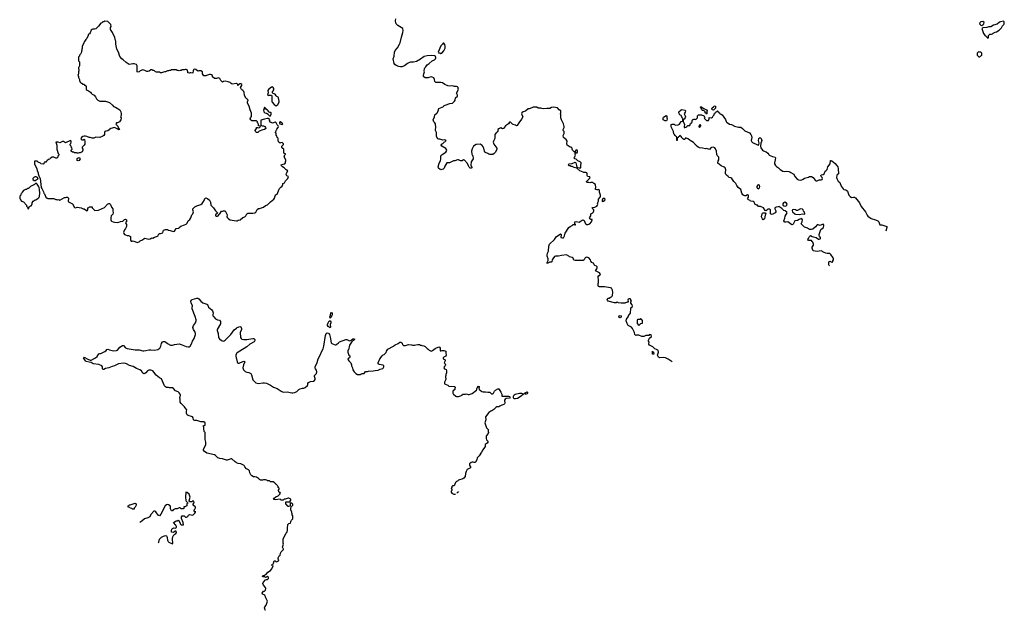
# Model space of a CAD drawing. Header units: inches. Extents: x 2348423 to 2474978, y 460702 to 613625.
# Tile 1 of 113: x 2375574 to 2395668, y 460702 to 472751. Entities that reach past the tile are written whole.
import ezdxf

# ---------------------------------------------------------------- set-up
doc = ezdxf.new("R2010")
doc.units = ezdxf.units.IN
doc.header["$MEASUREMENT"] = 0
for name, color, linetype in [('C3476', 7, 'Continuous'), ('C3477', 7, 'Continuous'), ('C3486', 7, 'Continuous'), ('C3487', 7, 'Continuous'), ('C3496', 7, 'Continuous'), ('C3497', 7, 'Continuous')]:
    doc.layers.add(name, color=color, linetype=linetype)

msp = doc.modelspace()

# ---------------------------------------------------------------- linework, layer by layer
at = {"layer": 'C3476', "color": 5}
for points, elevation in [([(2376372, 470000), (2376372, 469988), (2376353, 469967), (2376352, 469948), (2376330, 469926), (2376310, 469928), (2376270, 469946), (2376230, 469946), (2376218, 469942), (2376214, 469930), (2376198, 469922), (2376190, 469906), (2376158, 469902), (2376154, 469890), (2376138, 469882), (2376130, 469866), (2376118, 469862), (2376110, 469846), (2376078, 469842), (2376074, 469830), (2376050, 469806), (2376008, 469808), (2376002, 469822), (2375950, 469846), (2375930, 469866), (2375890, 469866), (2375878, 469862), (2375874, 469850), (2375874, 469810), (2375922, 469710), (2375930, 469674), (2375952, 469630), (2375952, 469610), (2375965, 469565), (2375991, 469511), (2376011, 469330), (2376026, 469310), (2376045, 469265), (2376061, 469241), (2376070, 469212), (2376080, 469200), (2376110, 469134), (2376134, 469110), (2376150, 469102), (2376270, 469102), (2376310, 469082), (2376330, 469082), (2376350, 469074), (2376370, 469082), (2376390, 469072), (2376490, 469122), (2376510, 469122), (2376530, 469132), (2376552, 469132), (2376572, 469110), (2376562, 469050), (2376570, 469034), (2376650, 468992), (2376690, 468922), (2376710, 468912), (2376750, 468925), (2376830, 468914), (2376844, 468904), (2376870, 468894), (2376890, 468894), (2376914, 468870), (2376950, 468854), (2376966, 468870), (2376966, 468910), (2376982, 468918), (2376990, 468934), (2377053, 468933), (2377054, 468910), (2377110, 468862), (2377184, 468864), (2377302, 468918), (2377369, 468990), (2377390, 468999), (2377410, 469001), (2377430, 468982), (2377445, 468925), (2377472, 468892), (2377472, 468850), (2377481, 468810), (2377475, 468785), (2377442, 468750), (2377432, 468710), (2377432, 468670), (2377442, 468650), (2377450, 468642), (2377485, 468625), (2377510, 468618), (2377570, 468611), (2377600, 468620), (2377630, 468636), (2377676, 468644), (2377700, 468660), (2377710, 468672), (2377730, 468682), (2377751, 468671), (2377754, 468630), (2377738, 468622), (2377734, 468610), (2377752, 468570), (2377752, 468530), (2377732, 468490), (2377710, 468466), (2377702, 468430), (2377692, 468410), (2377698, 468390), (2377710, 468372), (2377730, 468362), (2377770, 468351), (2377794, 468350), (2377834, 468330), (2377834, 468250), (2377850, 468234), (2377870, 468234), (2377890, 468242), (2377970, 468205), (2378010, 468222), (2378030, 468238), (2378083, 468257), (2378115, 468285), (2378129, 468291), (2378210, 468271), (2378238, 468282), (2378270, 468302), (2378290, 468294), (2378326, 468314), (2378385, 468335), (2378397, 468343), (2378408, 468370), (2378430, 468391), (2378450, 468391), (2378495, 468405), (2378510, 468454), (2378550, 468472), (2378590, 468474), (2378610, 468454), (2378647, 468453), (2378664, 468444), (2378710, 468432), (2378730, 468438), (2378770, 468492), (2378822, 468498), (2378826, 468510), (2378860, 468540), (2378937, 468563), (2378970, 468583), (2378990, 468601), (2379010, 468645), (2379043, 468677), (2379069, 468710), (2379089, 468770), (2379109, 468791), (2379119, 468830), (2379109, 468870), (2379109, 468891), (2379149, 468931), (2379189, 468951), (2379270, 468978), (2379300, 469000), (2379337, 469063), (2379350, 469102), (2379370, 469116), (2379410, 469105), (2379446, 469070), (2379466, 469030), (2379474, 468970), (2379531, 468911), (2379570, 468852), (2379610, 468814), (2379610, 468806), (2379572, 468770), (2379573, 468753), (2379584, 468744), (2379610, 468742), (2379626, 468750), (2379643, 468777), (2379658, 468790), (2379690, 468842), (2379710, 468842), (2379730, 468852), (2379770, 468852), (2379805, 468770), (2379802, 468730), (2379812, 468710), (2379832, 468690), (2379870, 468665), (2379952, 468652), (2380000, 468651)], 140), ([(2380000, 463711), (2379990, 463715), (2379968, 463730), (2379906, 463790), (2379890, 463794), (2379810, 463768), (2379792, 463768), (2379710, 463789), (2379657, 463797), (2379618, 463810), (2379570, 463862), (2379550, 463874), (2379391, 463911), (2379343, 463943), (2379327, 463970), (2379327, 463990), (2379359, 464050), (2379372, 464088), (2379373, 464130), (2379357, 464190), (2379359, 464330), (2379342, 464350), (2379326, 464470), (2379330, 464474), (2379350, 464474), (2379358, 464490), (2379358, 464530), (2379330, 464548), (2379270, 464548), (2379190, 464574), (2379150, 464575), (2379130, 464582), (2379118, 464590), (2379114, 464630), (2379102, 464650), (2379014, 464674), (2378990, 464689), (2378975, 464715), (2378976, 464764), (2378986, 464790), (2378982, 464802), (2378970, 464806), (2378948, 464830), (2378935, 464855), (2378870, 464918), (2378849, 464950), (2378848, 465008), (2378842, 465030), (2378855, 465090), (2378849, 465110), (2378830, 465142), (2378810, 465159), (2378757, 465177), (2378710, 465229), (2378690, 465238), (2378630, 465242), (2378608, 465248), (2378570, 465249), (2378550, 465258), (2378530, 465282), (2378506, 465326), (2378470, 465425), (2378430, 465442), (2378361, 465501), (2378290, 465588), (2378250, 465603), (2378210, 465603), (2378184, 465590), (2378150, 465549), (2378130, 465534), (2378109, 465529), (2378090, 465542), (2378057, 465590), (2378027, 465610), (2377957, 465637), (2377890, 465676), (2377815, 465695), (2377754, 465730), (2377730, 465739), (2377690, 465745), (2377589, 465731), (2377510, 465690), (2377463, 465677), (2377392, 465648), (2377325, 465635), (2377290, 465615), (2377274, 465614), (2377264, 465630), (2377267, 465650), (2377262, 465670), (2377249, 465690), (2377190, 465718), (2377073, 465733), (2377030, 465756), (2376990, 465761), (2376930, 465781), (2376916, 465790), (2376887, 465830), (2376879, 465850), (2376890, 465865), (2376963, 465823), (2377010, 465807), (2377030, 465807), (2377119, 465850), (2377157, 465883), (2377190, 465931), (2377210, 465938), (2377230, 465938), (2377310, 465983), (2377336, 466004), (2377354, 466026), (2377370, 466031), (2377410, 466015), (2377490, 465998), (2377550, 466002), (2377570, 466011), (2377619, 466070), (2377670, 466104), (2377690, 466102), (2377730, 466060), (2377770, 466042), (2377890, 466024), (2377933, 466013), (2378013, 466013), (2378090, 465994), (2378110, 465994), (2378150, 465999), (2378210, 466018), (2378250, 466018), (2378330, 466007), (2378390, 466025), (2378432, 466050), (2378452, 466090), (2378470, 466147), (2378490, 466176), (2378510, 466187), (2378530, 466187), (2378550, 466177), (2378590, 466143), (2378650, 466114), (2378690, 466110), (2378734, 466126), (2378830, 466137), (2378868, 466128), (2378970, 466082), (2379010, 466074), (2379030, 466077), (2379050, 466091), (2379081, 466139), (2379101, 466190), (2379133, 466250), (2379159, 466330), (2379162, 466350), (2379157, 466370), (2379149, 466390), (2379123, 466430), (2379110, 466470), (2379118, 466510), (2379159, 466570), (2379176, 466610), (2379175, 466630), (2379155, 466695), (2379096, 466850), (2379092, 466870), (2379098, 466918), (2379076, 466970), (2379070, 467010), (2379077, 467030), (2379095, 467045), (2379190, 467068), (2379210, 467067), (2379230, 467055), (2379270, 467011), (2379310, 466977), (2379391, 466951), (2379410, 466938), (2379428, 466888), (2379496, 466830), (2379510, 466810), (2379521, 466770), (2379515, 466730), (2379519, 466710), (2379533, 466690), (2379571, 466650), (2379610, 466629), (2379650, 466618), (2379670, 466595), (2379675, 466570), (2379671, 466549), (2379606, 466430), (2379604, 466410), (2379623, 466350), (2379628, 466270), (2379650, 466241), (2379690, 466203), (2379730, 466191), (2379750, 466199), (2379770, 466214), (2379884, 466330), (2379950, 466423), (2380000, 466460)], 120), ([(2380000, 465941), (2379991, 465930), (2379983, 465910), (2379983, 465890), (2379991, 465850), (2380000, 465831)], 120), ([(2378398, 462077), (2378411, 462090), (2378426, 462150), (2378438, 462170), (2378468, 462192), (2378510, 462215), (2378548, 462228), (2378570, 462218), (2378575, 462210), (2378582, 462190), (2378589, 462130), (2378603, 462103), (2378618, 462090), (2378690, 462058), (2378702, 462070), (2378702, 462090), (2378691, 462131), (2378691, 462170), (2378698, 462202), (2378720, 462240), (2378758, 462270), (2378772, 462290), (2378770, 462314), (2378750, 462314), (2378710, 462292), (2378674, 462294), (2378671, 462330), (2378682, 462358), (2378692, 462370), (2378710, 462382), (2378750, 462378), (2378772, 462390), (2378772, 462410), (2378760, 462440), (2378714, 462490), (2378744, 462516), (2378770, 462526), (2378790, 462526), (2378810, 462538), (2378826, 462530), (2378826, 462510), (2378842, 462502), (2378849, 462469), (2378870, 462446), (2378914, 462446), (2378912, 462492), (2378873, 462573), (2378874, 462610), (2378890, 462626), (2378930, 462626), (2378960, 462600), (2378980, 462600), (2379004, 462616), (2379020, 462640), (2379045, 462655), (2379073, 462647), (2379110, 462646), (2379152, 462690), (2379154, 462706), (2379172, 462710), (2379170, 462714), (2379150, 462714), (2379134, 462730), (2379134, 462750), (2379150, 462766), (2379162, 462790), (2379162, 462810), (2379150, 462822), (2379118, 462838), (2379114, 462850), (2379114, 462870), (2379130, 462886), (2379137, 462903), (2379131, 462930), (2379110, 462932), (2379087, 462913), (2379053, 462913), (2379038, 462918), (2379034, 462934), (2379051, 463010), (2379042, 463050), (2379030, 463071), (2378990, 463105), (2378968, 463110), (2378959, 463010), (2378965, 462945), (2378970, 462926), (2378990, 462906), (2379002, 462902), (2379006, 462890), (2378988, 462872), (2378986, 462830), (2378947, 462813), (2378926, 462810), (2378922, 462778), (2378910, 462774), (2378870, 462774), (2378850, 462794), (2378830, 462794), (2378790, 462772), (2378749, 462771), (2378708, 462752), (2378690, 462734), (2378670, 462734), (2378653, 462773), (2378651, 462810), (2378642, 462830), (2378610, 462856), (2378590, 462859), (2378570, 462855), (2378541, 462830), (2378457, 462663), (2378430, 462632), (2378403, 462643), (2378350, 462711), (2378330, 462722), (2378310, 462722), (2378250, 462654), (2378228, 462612), (2378190, 462591), (2378118, 462570), (2378070, 462518), (2378026, 462494), (2378025, 462494)], 120)]:
    msp.add_lwpolyline(points, dxfattribs=dict(at, elevation=elevation))
for points, elevation in [([(2376770, 469870), (2376750, 469881), (2376744, 469890), (2376745, 469910), (2376750, 469922), (2376765, 469935), (2376790, 469938), (2376811, 469910), (2376790, 469879)], 140), ([(2375910, 469418), (2375894, 469410), (2375874, 469390), (2375794, 469350), (2375752, 469308), (2375733, 469307), (2375712, 469288), (2375693, 469287), (2375654, 469270), (2375624, 469236), (2375612, 469208), (2375594, 469190), (2375594, 469170), (2375574, 469150), (2375574, 469110), (2375590, 469074), (2375614, 469050), (2375650, 469034), (2375714, 468970), (2375714, 468950), (2375734, 468930), (2375738, 468898), (2375750, 468894), (2375762, 468898), (2375767, 468933), (2375782, 468938), (2375790, 468954), (2375810, 468954), (2375816, 468964), (2375827, 468993), (2375828, 469012), (2375849, 469051), (2375890, 469074), (2375910, 469074), (2375930, 469094), (2375942, 469098), (2375950, 469114), (2375962, 469118), (2375976, 469144), (2375985, 469210), (2375979, 469290), (2375969, 469329), (2375957, 469357), (2375930, 469398)], 140), ([(2375910, 469548), (2375890, 469548), (2375870, 469538), (2375845, 469510), (2375842, 469490), (2375870, 469472), (2375890, 469472), (2375910, 469482), (2375940, 469500), (2375948, 469510), (2375935, 469535)], 140), ([(2377870, 462766), (2377862, 462782), (2377830, 462786), (2377822, 462802), (2377787, 462807), (2377786, 462830), (2377802, 462838), (2377810, 462854), (2377830, 462854), (2377931, 462891), (2377951, 462871), (2377951, 462850), (2377930, 462806), (2377913, 462787), (2377910, 462766)], 120)]:
    msp.add_lwpolyline(points, close=True, dxfattribs=dict(at, elevation=elevation))
at = {"layer": 'C3477', "color": 5, "elevation": 140}
msp.add_lwpolyline([(2380000, 471447), (2379910, 471438), (2379888, 471450), (2379869, 471469), (2379830, 471484), (2379770, 471499), (2379731, 471489), (2379710, 471478), (2379678, 471510), (2379658, 471550), (2379630, 471568), (2379590, 471554), (2379550, 471555), (2379507, 471587), (2379506, 471610), (2379488, 471628), (2379470, 471635), (2379450, 471635), (2379384, 471616), (2379371, 471609), (2379330, 471608), (2379308, 471650), (2379306, 471690), (2379270, 471708), (2379230, 471708), (2379210, 471698), (2379170, 471738), (2379150, 471742), (2379130, 471738), (2379122, 471730), (2379112, 471708), (2379110, 471666), (2379090, 471662), (2379070, 471669), (2379052, 471668), (2379030, 471658), (2379006, 471670), (2379006, 471690), (2378990, 471726), (2378970, 471738), (2378950, 471738), (2378930, 471728), (2378890, 471728), (2378870, 471718), (2378850, 471718), (2378830, 471708), (2378810, 471718), (2378790, 471718), (2378767, 471727), (2378673, 471727), (2378650, 471718), (2378630, 471718), (2378610, 471708), (2378590, 471708), (2378550, 471689), (2378527, 471687), (2378470, 471669), (2378449, 471669), (2378430, 471678), (2378390, 471678), (2378363, 471683), (2378346, 471690), (2378328, 471708), (2378310, 471718), (2378290, 471718), (2378268, 471728), (2378250, 471729), (2378219, 471701), (2378190, 471692), (2378170, 471693), (2378130, 471715), (2378090, 471729), (2378030, 471709), (2378010, 471689), (2377990, 471678), (2377969, 471690), (2377969, 471809), (2377955, 471835), (2377910, 471854), (2377886, 471854), (2377850, 471842), (2377810, 471838), (2377750, 471875), (2377688, 471930), (2377658, 471950), (2377620, 472000), (2377589, 472089), (2377559, 472150), (2377535, 472250), (2377538, 472310), (2377529, 472329), (2377518, 472390), (2377468, 472490), (2377428, 472548), (2377428, 472590), (2377438, 472610), (2377436, 472656), (2377376, 472716), (2377310, 472718), (2377292, 472708), (2377270, 472708), (2377250, 472688), (2377230, 472678), (2377184, 472616), (2377130, 472568), (2377104, 472556), (2377070, 472555), (2377050, 472549), (2377030, 472535), (2377015, 472485), (2376997, 472463), (2376974, 472450), (2376972, 472430), (2376942, 472370), (2376922, 472350), (2376904, 472316), (2376890, 472306), (2376882, 472270), (2376852, 472210), (2376852, 472170), (2376842, 472150), (2376842, 472130), (2376833, 472107), (2376832, 472090), (2376812, 472048), (2376794, 472030), (2376794, 472010), (2376778, 472002), (2376774, 471990), (2376774, 471910), (2376792, 471890), (2376792, 471810), (2376774, 471770), (2376782, 471710), (2376772, 471690), (2376772, 471650), (2376764, 471636), (2376762, 471610), (2376772, 471592), (2376773, 471573), (2376792, 471530), (2376793, 471513), (2376810, 471474), (2376830, 471454), (2376850, 471454), (2376858, 471438), (2376890, 471434), (2376898, 471418), (2376913, 471413), (2376934, 471390), (2376934, 471330), (2376952, 471312), (2376980, 471300), (2377022, 471270), (2377030, 471254), (2377054, 471230), (2377091, 471211), (2377120, 471180), (2377140, 471140), (2377170, 471112), (2377210, 471092), (2377328, 471092), (2377410, 471065), (2377465, 471010), (2377490, 470978), (2377530, 470965), (2377621, 470910), (2377637, 470870), (2377645, 470830), (2377644, 470796), (2377634, 470770), (2377642, 470750), (2377638, 470710), (2377610, 470668), (2377570, 470648), (2377553, 470647), (2377534, 470630), (2377542, 470610), (2377559, 470599), (2377576, 470576), (2377586, 470546), (2377611, 470509), (2377590, 470505), (2377577, 470517), (2377510, 470549), (2377432, 470530), (2377374, 470486), (2377330, 470478), (2377314, 470470), (2377302, 470450), (2377305, 470410), (2377291, 470390), (2377270, 470374), (2377210, 470349), (2377130, 470354), (2377090, 470334), (2377055, 470335), (2377010, 470348), (2376990, 470348), (2376947, 470367), (2376914, 470374), (2376890, 470377), (2376862, 470370), (2376832, 470350), (2376825, 470330), (2376830, 470314), (2376850, 470302), (2376870, 470302), (2376890, 470312), (2376894, 470310), (2376905, 470265), (2376906, 470230), (2376901, 470210), (2376891, 470189), (2376852, 470150), (2376852, 470130), (2376865, 470110), (2376865, 470090), (2376850, 470058), (2376810, 470038), (2376790, 470038), (2376770, 470028), (2376750, 470028), (2376730, 470035), (2376690, 470038), (2376670, 470048), (2376650, 470048), (2376626, 470070), (2376626, 470090), (2376646, 470110), (2376636, 470136), (2376626, 470150), (2376626, 470170), (2376606, 470190), (2376606, 470210), (2376616, 470224), (2376626, 470250), (2376626, 470270), (2376610, 470286), (2376510, 470238), (2376486, 470250), (2376467, 470267), (2376450, 470268), (2376390, 470238), (2376356, 470256), (2376324, 470256), (2376314, 470250), (2376332, 470190), (2376331, 470130), (2376335, 470110), (2376361, 470021), (2376372, 470010), (2376372, 470000)], dxfattribs=at)
at = {"layer": 'C3486', "color": 5}
for points, elevation in [([(2380000, 468651), (2380010, 468651), (2380030, 468661), (2380073, 468667), (2380125, 468715), (2380169, 468731), (2380189, 468751), (2380209, 468790), (2380230, 468805), (2380330, 468805), (2380370, 468812), (2380390, 468822), (2380405, 468855), (2380421, 468879), (2380450, 468898), (2380470, 468898), (2380550, 468925), (2380590, 468958), (2380629, 468971), (2380642, 468990), (2380690, 469038), (2380762, 469090), (2380774, 469110), (2380785, 469155), (2380804, 469176), (2380830, 469192), (2380866, 469294), (2380875, 469310), (2380903, 469337), (2380928, 469352), (2380946, 469390), (2380946, 469410), (2380975, 469425), (2380996, 469464), (2381048, 469510), (2381058, 469550), (2381029, 469569), (2381015, 469590), (2381020, 469620), (2381046, 469670), (2381010, 469686), (2380970, 469729), (2380935, 469750), (2380915, 469770), (2380908, 469790), (2380950, 469805), (2380986, 469810), (2380998, 469830), (2380998, 469850), (2381008, 469870), (2381008, 469890), (2380969, 469951), (2380987, 469993), (2380995, 470000)], 140), ([(2384809, 470000), (2384823, 469970), (2384831, 469929), (2384826, 469910), (2384788, 469850), (2384783, 469783), (2384786, 469766), (2384802, 469750), (2384802, 469730), (2384790, 469722), (2384770, 469722), (2384750, 469742), (2384730, 469770), (2384710, 469816), (2384650, 469885), (2384630, 469889), (2384606, 469874), (2384571, 469869), (2384530, 469889), (2384510, 469889), (2384451, 469869), (2384430, 469869), (2384348, 469832), (2384290, 469829), (2384250, 469764), (2384236, 469724), (2384215, 469705), (2384190, 469693), (2384169, 469689), (2384152, 469692), (2384121, 469721), (2384117, 469750), (2384137, 469823), (2384164, 469870), (2384172, 469910), (2384169, 469971), (2384182, 469990), (2384196, 470000)], 120), ([(2388893, 465773), (2388890, 465774), (2388810, 465828), (2388754, 465854), (2388717, 465857), (2388634, 465854), (2388609, 465869), (2388588, 465910), (2388602, 465950), (2388614, 465970), (2388603, 466003), (2388598, 466010), (2388570, 466024), (2388535, 466035), (2388494, 466074), (2388430, 466109), (2388415, 466130), (2388418, 466170), (2388409, 466190), (2388409, 466210), (2388430, 466254), (2388466, 466290), (2388462, 466322), (2388430, 466326), (2388412, 466308), (2388350, 466309), (2388311, 466289), (2388290, 466285), (2388268, 466290), (2388210, 466315), (2388165, 466315), (2388149, 466309), (2388130, 466326), (2388122, 466370), (2388082, 466450), (2388059, 466479), (2387994, 466514), (2387969, 466550), (2387949, 466610), (2387958, 466642), (2387995, 466690), (2387998, 466710), (2388008, 466730), (2388020, 466740), (2388036, 466764), (2388043, 466857), (2388048, 466872), (2388070, 466894), (2388078, 466910), (2388076, 466936), (2388046, 466970), (2388046, 466990), (2388058, 467010), (2388046, 467030), (2388046, 467050), (2388030, 467058), (2388010, 467058), (2387994, 467050), (2387982, 467030), (2387994, 467010), (2387993, 466987), (2387970, 466986), (2387927, 466967), (2387850, 466969), (2387795, 466975), (2387770, 466986), (2387744, 466976), (2387710, 466974), (2387586, 467010), (2387568, 467028), (2387566, 467050), (2387586, 467070), (2387607, 467073), (2387630, 467092), (2387650, 467094), (2387668, 467112), (2387675, 467125), (2387677, 467190), (2387673, 467230), (2387660, 467260), (2387650, 467275), (2387630, 467282), (2387510, 467299), (2387410, 467302), (2387386, 467310), (2387378, 467330), (2387378, 467370), (2387388, 467390), (2387388, 467450), (2387378, 467490), (2387378, 467510), (2387390, 467534), (2387410, 467534), (2387426, 467550), (2387406, 467590), (2387328, 467628), (2387338, 467650), (2387355, 467670), (2387362, 467690), (2387358, 467710), (2387343, 467723), (2387310, 467738), (2387298, 467750), (2387282, 467782), (2387250, 467798), (2387230, 467828), (2387224, 467850), (2387189, 467890), (2387150, 467906), (2387130, 467901), (2387116, 467890), (2387091, 467849), (2387070, 467839), (2386910, 467839), (2386886, 467846), (2386866, 467886), (2386850, 467902), (2386824, 467904), (2386794, 467914), (2386778, 467930), (2386730, 467953), (2386630, 467941), (2386570, 467925), (2386510, 467929), (2386490, 467921), (2386451, 467870), (2386438, 467850), (2386431, 467809), (2386417, 467803), (2386390, 467802), (2386350, 467782), (2386330, 467786), (2386360, 467840), (2386362, 467870), (2386339, 467930), (2386336, 467950), (2386346, 467990), (2386364, 468030), (2386375, 468130), (2386389, 468170), (2386489, 468270), (2386522, 468318), (2386610, 468385), (2386625, 468370), (2386618, 468310), (2386650, 468299), (2386670, 468304), (2386690, 468342), (2386706, 468394), (2386784, 468510), (2386810, 468531), (2386848, 468552), (2386870, 468574), (2386894, 468574), (2386904, 468564), (2386915, 468565), (2386916, 468576), (2386906, 468586), (2386906, 468630), (2386930, 468631), (2386990, 468618), (2387050, 468661), (2387070, 468665), (2387094, 468654), (2387123, 468590), (2387130, 468584), (2387150, 468576), (2387170, 468575), (2387190, 468577), (2387211, 468589), (2387244, 468630), (2387258, 468670), (2387255, 468675), (2387230, 468677), (2387214, 468690), (2387206, 468710), (2387229, 468750), (2387228, 468792), (2387270, 468812), (2387279, 468821), (2387289, 468850), (2387288, 468870), (2387269, 468889), (2387258, 468910), (2387270, 468922), (2387310, 468925), (2387340, 468940), (2387354, 468950), (2387369, 468970), (2387374, 468990), (2387369, 469010), (2387389, 469050), (2387389, 469091), (2387422, 469130), (2387429, 469150), (2387429, 469170), (2387406, 469230), (2387407, 469267), (2387402, 469282), (2387390, 469286), (2387370, 469278), (2387350, 469278), (2387328, 469290), (2387322, 469310), (2387329, 469330), (2387326, 469390), (2387290, 469408), (2387268, 469428), (2387230, 469433), (2387210, 469424), (2387190, 469429), (2387148, 469430), (2387142, 469450), (2387201, 469510), (2387214, 469534), (2387208, 469548), (2387170, 469549), (2387160, 469560), (2387155, 469570), (2387155, 469610), (2387145, 469625), (2387130, 469634), (2387090, 469634), (2387070, 469639), (2387008, 469670), (2386942, 469722), (2386890, 469733), (2386850, 469754), (2386830, 469755), (2386810, 469768), (2386790, 469768), (2386766, 469790), (2386789, 469811), (2386850, 469816), (2386910, 469845), (2386920, 469840), (2386925, 469830), (2386935, 469775), (2386946, 469746), (2386956, 469736), (2386990, 469731), (2387028, 469732), (2387027, 469767), (2387034, 469830), (2387010, 469853), (2386966, 469870), (2386930, 469906), (2386906, 469910), (2386886, 469930), (2386904, 469956), (2386914, 469986), (2386912, 470000)], 120), ([(2390000, 469579), (2389989, 469590), (2389981, 469610), (2389980, 469630), (2389984, 469690), (2389968, 469728), (2389950, 469744), (2389889, 469770), (2389824, 469824), (2389829, 469870), (2389844, 469890), (2389845, 469930), (2389839, 469950), (2389810, 469982), (2389802, 470000)], 80), ([(2380000, 466460), (2380013, 466470), (2380070, 466493), (2380090, 466485), (2380101, 466450), (2380101, 466430), (2380076, 466370), (2380082, 466270), (2380091, 466250), (2380110, 466235), (2380150, 466226), (2380210, 466227), (2380330, 466247), (2380350, 466247), (2380370, 466230), (2380372, 466208), (2380366, 466190), (2380358, 466182), (2380270, 466130), (2380210, 466079), (2380158, 466042), (2380034, 465970), (2380007, 465950), (2380000, 465941)], 120), ([(2380000, 465831), (2380001, 465830), (2380011, 465771), (2380021, 465750), (2380030, 465741), (2380050, 465741), (2380130, 465776), (2380150, 465783), (2380160, 465780), (2380166, 465770), (2380144, 465710), (2380131, 465650), (2380142, 465610), (2380176, 465576), (2380210, 465562), (2380253, 465553), (2380291, 465530), (2380307, 465507), (2380330, 465402), (2380390, 465341), (2380450, 465327), (2380537, 465343), (2380570, 465343), (2380610, 465333), (2380690, 465296), (2380755, 465255), (2380830, 465224), (2380910, 465171), (2380950, 465155), (2381030, 465156), (2381130, 465136), (2381150, 465136), (2381190, 465146), (2381230, 465167), (2381273, 465207), (2381298, 465222), (2381346, 465234), (2381370, 465235), (2381402, 465250), (2381448, 465290), (2381455, 465310), (2381455, 465330), (2381468, 465350), (2381510, 465367), (2381570, 465374), (2381593, 465390), (2381603, 465410), (2381606, 465430), (2381593, 465470), (2381593, 465490), (2381629, 465530), (2381638, 465570), (2381630, 465599), (2381609, 465630), (2381604, 465650), (2381605, 465670), (2381645, 465755), (2381666, 465834), (2381709, 465910), (2381737, 465990), (2381770, 466038), (2381782, 466090), (2381812, 466310), (2381829, 466351), (2381850, 466365), (2381877, 466357), (2381897, 466330), (2381918, 466250), (2381921, 466190), (2381930, 466161), (2381946, 466146), (2382010, 466115), (2382030, 466119), (2382049, 466130), (2382078, 466162), (2382102, 466178), (2382230, 466227), (2382250, 466225), (2382290, 466205), (2382310, 466201), (2382333, 466207), (2382370, 466238), (2382390, 466238), (2382411, 466231), (2382347, 466173), (2382306, 466110), (2382282, 466018), (2382273, 466007), (2382272, 465970), (2382282, 465930), (2382292, 465910), (2382311, 465891), (2382312, 465870), (2382302, 465850), (2382272, 465830), (2382278, 465810), (2382291, 465790), (2382332, 465750), (2382345, 465710), (2382346, 465690), (2382366, 465650), (2382371, 465610), (2382398, 465570), (2382422, 465550), (2382434, 465530), (2382470, 465514), (2382530, 465514), (2382542, 465518), (2382550, 465532), (2382607, 465533), (2382630, 465572), (2382670, 465572), (2382690, 465582), (2382785, 465585), (2382830, 465595), (2382890, 465598), (2382930, 465619), (2382983, 465637), (2382995, 465645), (2383008, 465670), (2383002, 465690), (2382990, 465702), (2382910, 465719), (2382888, 465730), (2382888, 465750), (2382922, 465830), (2382970, 465892), (2382990, 465912), (2383010, 465922), (2383050, 465962), (2383062, 465990), (2383090, 466032), (2383206, 466090), (2383216, 466104), (2383240, 466120), (2383298, 466142), (2383330, 466171), (2383350, 466172), (2383370, 466162), (2383382, 466150), (2383386, 466126), (2383410, 466102), (2383450, 466105), (2383510, 466122), (2383570, 466118), (2383590, 466112), (2383630, 466112), (2383660, 466120), (2383702, 466122), (2383730, 466122), (2383750, 466114), (2383770, 466114), (2383784, 466104), (2383820, 466100), (2383850, 466082), (2383890, 466042), (2383910, 466032), (2383930, 466012), (2383970, 465992), (2383998, 466002), (2384050, 466045), (2384130, 466078), (2384142, 466070), (2384152, 466050), (2384158, 465998), (2384170, 465994), (2384190, 466002), (2384230, 466002), (2384274, 465990), (2384272, 465950), (2384278, 465910), (2384272, 465890), (2384232, 465868), (2384214, 465850), (2384214, 465830), (2384254, 465810), (2384254, 465790), (2384238, 465750), (2384254, 465730), (2384262, 465710), (2384254, 465690), (2384238, 465670), (2384232, 465650), (2384246, 465626), (2384278, 465618), (2384285, 465585), (2384285, 465550), (2384272, 465510), (2384272, 465490), (2384265, 465475), (2384262, 465450), (2384271, 465431), (2384274, 465410), (2384264, 465396), (2384245, 465355), (2384242, 465330), (2384245, 465325), (2384312, 465292), (2384330, 465274), (2384451, 465271), (2384462, 465250), (2384452, 465230), (2384451, 465209), (2384414, 465170), (2384414, 465130), (2384418, 465118), (2384430, 465114), (2384472, 465072), (2384490, 465065), (2384530, 465067), (2384570, 465076), (2384606, 465090), (2384610, 465112), (2384672, 465112), (2384690, 465116), (2384726, 465106), (2384746, 465106), (2384810, 465126), (2384894, 465190), (2384902, 465210), (2384902, 465230), (2384910, 465242), (2384926, 465250), (2384926, 465270), (2384930, 465274), (2384954, 465270), (2384952, 465250), (2384942, 465238), (2384951, 465210), (2384971, 465190), (2385006, 465166), (2385030, 465161), (2385082, 465162), (2385130, 465151), (2385170, 465151), (2385201, 465121), (2385210, 465119), (2385230, 465121), (2385241, 465130), (2385266, 465174), (2385284, 465196), (2385330, 465219), (2385350, 465218), (2385394, 465150), (2385411, 465109), (2385414, 465074), (2385550, 465071), (2385570, 465062), (2385582, 465050), (2385570, 465029), (2385500, 465020), (2385482, 465010), (2385471, 464989), (2385473, 464927), (2385467, 464913), (2385457, 464903), (2385412, 464890), (2385376, 464864), (2385350, 464853), (2385310, 464853), (2385290, 464842), (2385250, 464798), (2385230, 464788), (2385210, 464769), (2385190, 464762), (2385150, 464735), (2385082, 464650), (2385085, 464590), (2385066, 464526), (2385103, 464423), (2385132, 464390), (2385133, 464353), (2385142, 464330), (2385136, 464310), (2385098, 464270), (2385091, 464250), (2385091, 464210), (2385102, 464182), (2385125, 464150), (2385125, 464130), (2385111, 464110), (2385076, 464084), (2385070, 464046), (2385060, 464020), (2385023, 463977), (2385001, 463930), (2384950, 463855), (2384918, 463822), (2384911, 463810), (2384902, 463770), (2384875, 463725), (2384870, 463719), (2384850, 463717), (2384830, 463725), (2384810, 463726), (2384790, 463719), (2384754, 463690), (2384751, 463670), (2384759, 463650), (2384775, 463630), (2384771, 463610), (2384708, 463572), (2384684, 463536), (2384671, 463491), (2384665, 463430), (2384639, 463401), (2384616, 463384), (2384530, 463355), (2384510, 463338), (2384490, 463328), (2384471, 463309), (2384438, 463242), (2384410, 463238), (2384394, 463230), (2384392, 463208), (2384382, 463190), (2384392, 463170), (2384391, 463149), (2384382, 463130), (2384382, 463110), (2384392, 463092), (2384404, 463084), (2384432, 463072), (2384471, 463072)], 120), ([(2380591, 460702), (2380586, 460706), (2380574, 460730), (2380569, 460750), (2380575, 460770), (2380602, 460810), (2380628, 460890), (2380595, 460955), (2380574, 461010), (2380560, 461020), (2380529, 461029), (2380524, 461050), (2380550, 461091), (2380568, 461092), (2380590, 461114), (2380598, 461150), (2380588, 461170), (2380550, 461215), (2380538, 461250), (2380541, 461270), (2380590, 461325), (2380610, 461332), (2380630, 461332), (2380640, 461340), (2380650, 461354), (2380653, 461370), (2380648, 461388), (2380634, 461394), (2380610, 461375), (2380590, 461374), (2380570, 461382), (2380542, 461382), (2380528, 461390), (2380538, 461410), (2380570, 461421), (2380614, 461445), (2380641, 461479), (2380690, 461515), (2380721, 461550), (2380746, 461610), (2380742, 461622), (2380710, 461626), (2380708, 461630), (2380742, 461638), (2380755, 461665), (2380770, 461712), (2380790, 461714), (2380810, 461694), (2380830, 461698), (2380854, 461710), (2380862, 461730), (2380848, 461750), (2380846, 461770), (2380868, 461810), (2380888, 461830), (2380898, 461870), (2380908, 461892), (2380956, 461944), (2380958, 461950), (2380938, 461990), (2380955, 462050), (2380949, 462070), (2380948, 462150), (2381008, 462270), (2381020, 462280), (2381036, 462304), (2381042, 462330), (2381038, 462390), (2381048, 462430), (2381048, 462450), (2381070, 462474), (2381102, 462478), (2381106, 462510), (2381116, 462524), (2381120, 462540), (2381148, 462570), (2381147, 462627), (2381138, 462650), (2381138, 462670), (2381128, 462688), (2381127, 462707), (2381108, 462750), (2381108, 462792), (2381122, 462818), (2381138, 462830), (2381148, 462850), (2381148, 462870), (2381130, 462888), (2381094, 462886), (2381093, 462827), (2381070, 462818), (2381050, 462818), (2381008, 462872), (2381007, 462913), (2381090, 462914), (2381108, 462950), (2381106, 462970), (2381070, 462988), (2381050, 462988), (2380990, 462966), (2380970, 462966), (2380950, 462948), (2380910, 462948), (2380888, 462968), (2380790, 462955), (2380761, 462961), (2380757, 462970), (2380768, 462992), (2380803, 463017), (2380850, 463039), (2380882, 463070), (2380895, 463095), (2380890, 463106), (2380868, 463108), (2380860, 463120), (2380858, 463150), (2380866, 463170), (2380866, 463190), (2380862, 463202), (2380846, 463210), (2380846, 463230), (2380826, 463250), (2380822, 463262), (2380806, 463270), (2380802, 463282), (2380786, 463290), (2380782, 463302), (2380767, 463307), (2380750, 463326), (2380690, 463326), (2380670, 463346), (2380630, 463346), (2380616, 463356), (2380590, 463366), (2380550, 463366), (2380530, 463358), (2380490, 463358), (2380466, 463370), (2380448, 463388), (2380410, 463415), (2380370, 463428), (2380348, 463428), (2380310, 463446), (2380290, 463466), (2380268, 463508), (2380266, 463550), (2380246, 463570), (2380206, 463590), (2380166, 463630), (2380155, 463655), (2380090, 463688), (2380030, 463698), (2380000, 463711)], 120), ([(2384507, 463094), (2384510, 463114), (2384530, 463122), (2384538, 463114)], 120)]:
    msp.add_lwpolyline(points, dxfattribs=dict(at, elevation=elevation))
at = {"layer": 'C3486', "color": 5, "elevation": 120}
for points in [[(2387510, 469102), (2387490, 469102), (2387467, 469093), (2387458, 469070), (2387462, 469050), (2387470, 469045), (2387490, 469051), (2387514, 469070), (2387519, 469090)], [(2381910, 466462), (2381870, 466490), (2381856, 466510), (2381855, 466530), (2381867, 466567), (2381890, 466608), (2381910, 466605), (2381922, 466590), (2381924, 466570), (2381912, 466530), (2381919, 466481)], [(2381910, 466665), (2381906, 466690), (2381916, 466724), (2381923, 466770), (2381930, 466779), (2381950, 466774), (2381954, 466750), (2381950, 466734), (2381930, 466682)], [(2387830, 466669), (2387810, 466675), (2387801, 466690), (2387809, 466710), (2387830, 466719), (2387851, 466711), (2387852, 466690), (2387844, 466676)], [(2388250, 466646), (2388230, 466638), (2388190, 466638), (2388174, 466630), (2388174, 466550), (2388210, 466514), (2388250, 466554), (2388282, 466558), (2388286, 466570), (2388286, 466610), (2388282, 466622), (2388267, 466627), (2388262, 466642)], [(2388490, 465926), (2388488, 465930), (2388486, 465970), (2388490, 465992), (2388498, 465978), (2388512, 465970), (2388514, 465930), (2388510, 465926)], [(2385690, 465014), (2385670, 465015), (2385661, 465021), (2385655, 465035), (2385654, 465070), (2385663, 465097), (2385689, 465111), (2385771, 465131), (2385814, 465130), (2385854, 465110), (2385805, 465070), (2385730, 465025)], [(2385910, 465109), (2385886, 465110), (2385878, 465130), (2385930, 465162), (2385938, 465150), (2385938, 465130), (2385930, 465118)]]:
    msp.add_lwpolyline(points, close=True, dxfattribs=at)
at = {"layer": 'C3487', "color": 5}
for points, elevation in [([(2384196, 470000), (2384269, 470050), (2384284, 470070), (2384289, 470090), (2384270, 470124), (2384189, 470170), (2384175, 470190), (2384182, 470210), (2384210, 470223), (2384278, 470290), (2384250, 470299), (2384210, 470294), (2384150, 470317), (2384130, 470314), (2384110, 470318), (2384083, 470370), (2384081, 470450), (2384059, 470490), (2384057, 470510), (2384065, 470550), (2384062, 470630), (2384049, 470649), (2384024, 470670), (2384009, 470710), (2384038, 470770), (2384049, 470810), (2384090, 470845), (2384100, 470860), (2384115, 470890), (2384130, 470938), (2384196, 470964), (2384220, 470980), (2384230, 470992), (2384255, 471005), (2384350, 471041), (2384410, 471051), (2384430, 471066), (2384449, 471090), (2384459, 471110), (2384466, 471154), (2384507, 471193), (2384508, 471210), (2384489, 471250), (2384529, 471330), (2384522, 471350), (2384522, 471370), (2384510, 471382), (2384490, 471389), (2384450, 471389), (2384410, 471401), (2384350, 471395), (2384310, 471404), (2384247, 471427), (2384206, 471466), (2384172, 471472), (2384090, 471467), (2384066, 471470), (2384048, 471490), (2384042, 471530), (2384028, 471568), (2383990, 471582), (2383970, 471584), (2383927, 471573), (2383910, 471564), (2383890, 471562), (2383850, 471568), (2383823, 471583), (2383818, 471590), (2383818, 471610), (2383822, 471650), (2383834, 471690), (2383829, 471710), (2383834, 471750), (2383844, 471770), (2383864, 471790), (2383889, 471830), (2383930, 471856), (2383990, 471911), (2384038, 471930), (2384058, 471950), (2384068, 471970), (2384067, 471987), (2384062, 472002), (2384036, 472016), (2383970, 472019), (2383890, 472015), (2383830, 472002), (2383753, 471947), (2383670, 471901), (2383610, 471883), (2383550, 471886), (2383530, 471879), (2383490, 471856), (2383430, 471810), (2383370, 471792), (2383348, 471788), (2383310, 471796), (2383257, 471817), (2383230, 471834), (2383217, 471857), (2383197, 471950), (2383216, 472010), (2383224, 472090), (2383237, 472123), (2383281, 472179), (2383327, 472250), (2383341, 472279), (2383364, 472396), (2383396, 472490), (2383401, 472530), (2383390, 472575), (2383290, 472636), (2383257, 472670), (2383248, 472690), (2383242, 472730), (2383248, 472772)], 120), ([(2380995, 470000), (2381006, 470010), (2380967, 470027), (2380967, 470107), (2380943, 470123), (2380926, 470150), (2380926, 470170), (2380956, 470204), (2380956, 470216), (2380930, 470246), (2380898, 470242), (2380890, 470226), (2380882, 470242), (2380867, 470247), (2380862, 470262), (2380846, 470270), (2380846, 470330), (2380842, 470342), (2380826, 470350), (2380822, 470382), (2380806, 470390), (2380806, 470430), (2380802, 470442), (2380786, 470450), (2380802, 470458), (2380808, 470490), (2380820, 470520), (2380850, 470554), (2380858, 470570), (2380850, 470586), (2380828, 470608), (2380806, 470650), (2380790, 470658), (2380730, 470642), (2380690, 470658), (2380675, 470690), (2380678, 470710), (2380668, 470728), (2380655, 470735), (2380630, 470734), (2380570, 470722), (2380498, 470702), (2380492, 470670), (2380498, 470598), (2380525, 470585), (2380550, 470585), (2380575, 470575), (2380592, 470550), (2380594, 470530), (2380572, 470508), (2380533, 470507), (2380464, 470476), (2380432, 470448), (2380406, 470450), (2380386, 470470), (2380378, 470490), (2380390, 470514), (2380406, 470530), (2380406, 470550), (2380410, 470554), (2380430, 470554), (2380450, 470542), (2380466, 470550), (2380486, 470570), (2380482, 470582), (2380447, 470587), (2380446, 470610), (2380438, 470638), (2380428, 470648), (2380427, 470667), (2380410, 470686), (2380310, 470688), (2380290, 470706), (2380278, 470730), (2380286, 470750), (2380307, 470773), (2380307, 470847), (2380278, 470910), (2380259, 470990), (2380224, 471050), (2380225, 471075), (2380235, 471110), (2380210, 471138), (2380189, 471150), (2380162, 471210), (2380156, 471264), (2380149, 471289), (2380130, 471308), (2380110, 471318), (2380098, 471330), (2380078, 471370), (2380109, 471410), (2380108, 471430), (2380090, 471442), (2380070, 471442), (2380038, 471422), (2380030, 471406), (2380026, 471410), (2380026, 471430), (2380007, 471447), (2380000, 471447)], 140), ([(2386912, 470000), (2386908, 470048), (2386896, 470056), (2386890, 470055), (2386859, 470090), (2386849, 470110), (2386848, 470130), (2386840, 470140), (2386830, 470148), (2386809, 470149), (2386749, 470190), (2386738, 470222), (2386748, 470270), (2386728, 470310), (2386703, 470323), (2386675, 470350), (2386666, 470390), (2386688, 470430), (2386688, 470468), (2386668, 470490), (2386666, 470510), (2386688, 470550), (2386688, 470570), (2386669, 470630), (2386629, 470710), (2386615, 470750), (2386615, 470810), (2386608, 470830), (2386618, 470850), (2386618, 470890), (2386586, 470910), (2386548, 470950), (2386510, 470961), (2386470, 470965), (2386430, 470959), (2386390, 470943), (2386330, 470943), (2386270, 470935), (2386230, 470938), (2386210, 470946), (2386153, 470947), (2386130, 470966), (2386050, 470968), (2386026, 470954), (2385970, 470935), (2385950, 470934), (2385895, 470885), (2385850, 470869), (2385825, 470850), (2385818, 470830), (2385820, 470820), (2385842, 470770), (2385817, 470723), (2385761, 470650), (2385725, 470595), (2385710, 470589), (2385690, 470599), (2385648, 470610), (2385630, 470619), (2385590, 470658), (2385570, 470658), (2385551, 470629), (2385490, 470589), (2385450, 470529), (2385430, 470522), (2385390, 470542), (2385366, 470534), (2385334, 470510), (2385331, 470470), (2385318, 470462), (2385311, 470450), (2385295, 470445), (2385271, 470410), (2385274, 470350), (2385271, 470330), (2385241, 470270), (2385239, 470250), (2385250, 470212), (2385312, 470130), (2385312, 470110), (2385282, 470050), (2385258, 470022), (2385230, 470004), (2385170, 470004), (2385150, 470009), (2385130, 470024), (2385080, 470040), (2385069, 470049), (2385059, 470070), (2385049, 470130), (2385035, 470155), (2385010, 470182), (2384970, 470209), (2384890, 470208), (2384832, 470170), (2384805, 470115), (2384797, 470070), (2384804, 470010), (2384809, 470000)], 120), ([(2389802, 470000), (2389801, 470001), (2389793, 470070), (2389775, 470115), (2389758, 470138), (2389729, 470149), (2389693, 470147), (2389680, 470140), (2389650, 470106), (2389630, 470109), (2389610, 470119), (2389590, 470121), (2389570, 470116), (2389510, 470130), (2389450, 470136), (2389423, 470150), (2389395, 470170), (2389384, 470184), (2389370, 470189), (2389363, 470203), (2389350, 470209), (2389344, 470224), (2389325, 470245), (2389254, 470290), (2389243, 470303), (2389210, 470324), (2389170, 470338), (2389154, 470330), (2389150, 470308), (2389130, 470306), (2389110, 470318), (2389097, 470337), (2389085, 470345), (2389070, 470368), (2389050, 470386), (2389038, 470382), (2389032, 470368), (2389018, 470362), (2389010, 470346), (2388998, 470342), (2388994, 470330), (2388994, 470290), (2388987, 470287), (2388987, 470347), (2388982, 470362), (2388970, 470366), (2388950, 470386), (2388938, 470410), (2388924, 470424), (2388918, 470470), (2388868, 470568), (2388866, 470610), (2388890, 470622), (2388930, 470622), (2388946, 470606), (2388962, 470602), (2389015, 470605), (2389039, 470621), (2389070, 470672), (2389098, 470682), (2389106, 470690), (2389106, 470730), (2389098, 470738), (2389083, 470783), (2389075, 470795), (2389049, 470809), (2389029, 470850), (2389029, 470871), (2389070, 470914), (2389090, 470922), (2389146, 470906), (2389162, 470890), (2389155, 470865), (2389132, 470830), (2389158, 470790), (2389161, 470770), (2389158, 470750), (2389137, 470723), (2389114, 470710), (2389114, 470670), (2389122, 470662), (2389138, 470610), (2389132, 470570), (2389134, 470554), (2389150, 470552), (2389170, 470558), (2389188, 470570), (2389210, 470594), (2389250, 470594), (2389267, 470633), (2389290, 470654), (2389298, 470670), (2389298, 470690), (2389308, 470710), (2389330, 470722), (2389350, 470722), (2389370, 470714), (2389406, 470750), (2389409, 470790), (2389429, 470811), (2389490, 470812), (2389533, 470793), (2389554, 470770), (2389542, 470750), (2389550, 470734), (2389590, 470694), (2389630, 470694), (2389646, 470730), (2389647, 470753), (2389690, 470752), (2389715, 470765), (2389726, 470790), (2389746, 470810), (2389746, 470830), (2389762, 470838), (2389766, 470850), (2389782, 470858), (2389786, 470870), (2389802, 470878), (2389806, 470890), (2389812, 470892), (2389818, 470878), (2389834, 470870), (2389838, 470858), (2389854, 470850), (2389858, 470838), (2389870, 470834), (2389882, 470822), (2389890, 470822), (2389911, 470810), (2389975, 470715), (2389991, 470671), (2390000, 470664)], 80)]:
    msp.add_lwpolyline(points, dxfattribs=dict(at, elevation=elevation))
for points, elevation in [([(2384230, 472275), (2384214, 472270), (2384202, 472250), (2384170, 472219), (2384114, 472090), (2384118, 472078), (2384150, 472074), (2384170, 472062), (2384186, 472070), (2384230, 472114), (2384255, 472170), (2384259, 472210), (2384250, 472246)], 120), ([(2380730, 471379), (2380710, 471377), (2380651, 471330), (2380641, 471310), (2380642, 471258), (2380634, 471210), (2380650, 471202), (2380669, 471211), (2380711, 471211), (2380718, 471190), (2380718, 471090), (2380726, 471070), (2380770, 471018), (2380810, 470992), (2380839, 471021), (2380868, 471070), (2380868, 471090), (2380855, 471155), (2380846, 471170), (2380823, 471183), (2380810, 471198), (2380788, 471230), (2380770, 471242), (2380748, 471248), (2380728, 471268), (2380759, 471321), (2380759, 471350), (2380749, 471370)], 140), ([(2380570, 470966), (2380562, 470950), (2380562, 470930), (2380552, 470910), (2380554, 470870), (2380574, 470850), (2380610, 470842), (2380645, 470825), (2380652, 470810), (2380670, 470792), (2380690, 470792), (2380707, 470827), (2380706, 470850), (2380698, 470858), (2380680, 470860), (2380655, 470875), (2380648, 470890), (2380603, 470923), (2380590, 470946)], 140), ([(2389590, 470826), (2389582, 470842), (2389566, 470850), (2389566, 470870), (2389546, 470890), (2389530, 470898), (2389510, 470898), (2389498, 470910), (2389470, 470972), (2389490, 470974), (2389501, 470961), (2389537, 470937), (2389593, 470913), (2389602, 470890), (2389594, 470870), (2389594, 470830)], 80), ([(2389730, 470908), (2389708, 470910), (2389702, 470930), (2389708, 470952), (2389730, 470974), (2389742, 470978), (2389747, 470993), (2389774, 470990), (2389773, 470947)], 80), ([(2380890, 470666), (2380878, 470662), (2380874, 470650), (2380885, 470625), (2380910, 470622), (2380930, 470614), (2380946, 470630), (2380926, 470650)], 140), ([(2388770, 470686), (2388750, 470688), (2388709, 470710), (2388709, 470751), (2388716, 470764), (2388770, 470794), (2388778, 470778), (2388778, 470750), (2388785, 470730), (2388780, 470700), (2388774, 470686)], 80), ([(2389470, 470606), (2389438, 470602), (2389434, 470570), (2389450, 470554), (2389476, 470584), (2389478, 470590)], 80), ([(2386930, 470094), (2386911, 470070), (2386914, 470034), (2386922, 470038), (2386950, 470036), (2386959, 470050), (2386961, 470070), (2386950, 470089)], 120)]:
    msp.add_lwpolyline(points, close=True, dxfattribs=dict(at, elevation=elevation))
at = {"layer": 'C3496', "color": 5, "elevation": 80}
for points in [[(2390860, 470000), (2390867, 469987), (2390939, 469959), (2390990, 469947), (2390999, 469930), (2390993, 469890), (2390975, 469830), (2390978, 469810), (2390997, 469777), (2391017, 469757), (2391058, 469730), (2391092, 469692), (2391150, 469661), (2391190, 469651), (2391230, 469660), (2391270, 469656), (2391290, 469650), (2391313, 469633), (2391359, 469610), (2391370, 469599), (2391393, 469550), (2391440, 469500), (2391470, 469482), (2391510, 469478), (2391536, 469484), (2391562, 469498), (2391590, 469519), (2391670, 469541), (2391691, 469551), (2391730, 469550), (2391770, 469535), (2391810, 469478), (2391830, 469463), (2391850, 469463), (2391890, 469482), (2391930, 469483), (2391948, 469490), (2391957, 469510), (2391953, 469530), (2391930, 469555), (2391921, 469570), (2391924, 469576), (2391930, 469585), (2391970, 469595), (2391989, 469610), (2392010, 469662), (2392030, 469672), (2392050, 469698), (2392069, 469750), (2392115, 469810), (2392118, 469870), (2392122, 469878), (2392130, 469882), (2392150, 469871), (2392219, 469819), (2392236, 469790), (2392270, 469750), (2392280, 469710), (2392285, 469610), (2392257, 469583), (2392250, 469570), (2392244, 469530), (2392248, 469510), (2392278, 469458), (2392310, 469432), (2392336, 469356), (2392381, 469301), (2392392, 469290), (2392437, 469277), (2392462, 469262), (2392471, 469250), (2392496, 469170), (2392521, 469141), (2392550, 469125), (2392590, 469130), (2392610, 469128), (2392630, 469114), (2392710, 469014), (2392744, 468943), (2392834, 468834), (2392866, 468766), (2392885, 468745), (2392950, 468696), (2393041, 468670), (2393085, 468650), (2393104, 468630), (2393130, 468565), (2393170, 468566), (2393210, 468556), (2393271, 468531), (2393271, 468510), (2393250, 468435)], [(2392102, 467733), (2392096, 467736), (2392088, 467750), (2392090, 467814), (2392110, 467822), (2392150, 467802), (2392156, 467804), (2392167, 467813), (2392168, 467830), (2392179, 467850), (2392181, 467870), (2392174, 467894), (2392130, 467959), (2392110, 467979), (2392101, 467981), (2392050, 467979), (2392025, 467985), (2391990, 467999), (2391930, 468039), (2391850, 468023), (2391770, 468038), (2391753, 468070), (2391749, 468091), (2391750, 468110), (2391773, 468150), (2391777, 468170), (2391761, 468210), (2391749, 468229), (2391730, 468244), (2391710, 468249), (2391690, 468245), (2391670, 468249), (2391655, 468270), (2391672, 468288), (2391690, 468325), (2391710, 468351), (2391750, 468326), (2391831, 468311), (2391873, 468273), (2391890, 468272), (2391910, 468282), (2391918, 468290), (2391918, 468310), (2391895, 468335), (2391889, 468349), (2391889, 468370), (2391926, 468474), (2391975, 468510), (2391988, 468550), (2391975, 468575), (2391970, 468578), (2391950, 468575), (2391936, 468564), (2391910, 468555), (2391870, 468569), (2391850, 468564), (2391818, 468522), (2391760, 468480), (2391730, 468469), (2391690, 468474), (2391650, 468501), (2391610, 468509), (2391590, 468519), (2391534, 468570), (2391524, 468590), (2391544, 468630), (2391549, 468669), (2391538, 468690), (2391530, 468693), (2391483, 468677), (2391450, 468653), (2391390, 468649), (2391358, 468582), (2391350, 468574), (2391330, 468569), (2391250, 468625), (2391210, 468622), (2391190, 468624), (2391182, 468630), (2391169, 468650), (2391190, 468702), (2391197, 468743), (2391234, 468810), (2391230, 468826), (2391198, 468850), (2391170, 468857), (2391130, 468899), (2391108, 468910), (2391090, 468928), (2391070, 468938), (2391056, 468936), (2391010, 468928), (2390985, 468915), (2390985, 468890), (2391007, 468850), (2391007, 468830), (2390990, 468809), (2390930, 468778), (2390910, 468782), (2390898, 468790), (2390898, 468858), (2390894, 468874), (2390883, 468883), (2390870, 468889), (2390850, 468884), (2390828, 468872), (2390810, 468855), (2390790, 468858), (2390752, 468912), (2390690, 468938), (2390650, 468938), (2390630, 468966), (2390610, 468968), (2390590, 468978), (2390578, 468990), (2390568, 469012), (2390566, 469030), (2390540, 469040), (2390490, 469048), (2390480, 469060), (2390450, 469078), (2390438, 469090), (2390428, 469110), (2390448, 469130), (2390446, 469170), (2390430, 469175), (2390390, 469159), (2390370, 469159), (2390350, 469164), (2390330, 469179), (2390312, 469212), (2390289, 469290), (2390237, 469330), (2390210, 469369), (2390189, 469410), (2390150, 469449), (2390110, 469509), (2390090, 469525), (2390050, 469535), (2390030, 469549), (2390000, 469579)]]:
    msp.add_lwpolyline(points, dxfattribs=at)
for points in [[(2390650, 469382), (2390630, 469369), (2390615, 469350), (2390615, 469330), (2390621, 469321), (2390630, 469311), (2390650, 469301), (2390670, 469318), (2390681, 469350), (2390674, 469374)], [(2391190, 469028), (2391165, 469015), (2391146, 468994), (2391145, 468970), (2391170, 468956), (2391210, 468947), (2391232, 468968), (2391237, 468990), (2391222, 469010)], [(2390750, 468668), (2390730, 468686), (2390716, 468730), (2390723, 468790), (2390730, 468801), (2390750, 468814), (2390790, 468814), (2390802, 468790), (2390790, 468766), (2390784, 468730), (2390771, 468690)], [(2391508, 468892), (2391450, 468862), (2391430, 468858), (2391410, 468875), (2391362, 468878), (2391347, 468873), (2391341, 468859), (2391343, 468830), (2391390, 468794), (2391410, 468787), (2391490, 468780), (2391550, 468791), (2391590, 468785), (2391595, 468790), (2391590, 468826), (2391570, 468848), (2391564, 468870), (2391549, 468889)]]:
    msp.add_lwpolyline(points, close=True, dxfattribs=at)
at = {"layer": 'C3497', "color": 5, "elevation": 120}
for points in [[(2395230, 472713), (2395190, 472709), (2395171, 472690), (2395165, 472670), (2395190, 472638), (2395210, 472631), (2395230, 472645), (2395253, 472670), (2395256, 472696)], [(2395650, 472718), (2395590, 472709), (2395570, 472699), (2395520, 472660), (2395450, 472639), (2395392, 472608), (2395350, 472609), (2395310, 472594), (2395232, 472588), (2395220, 472580), (2395212, 472570), (2395226, 472530), (2395227, 472510), (2395246, 472470), (2395270, 472438), (2395302, 472410), (2395310, 472394), (2395330, 472374), (2395342, 472378), (2395346, 472390), (2395346, 472430), (2395370, 472454), (2395410, 472454), (2395430, 472462), (2395442, 472478), (2395455, 472485), (2395481, 472499), (2395510, 472506), (2395564, 472536), (2395610, 472585), (2395633, 472627), (2395658, 472650), (2395668, 472670), (2395666, 472710)], [(2395150, 472098), (2395134, 472090), (2395114, 472070), (2395114, 472030), (2395150, 471994), (2395170, 471994), (2395187, 472013), (2395202, 472018), (2395206, 472030), (2395206, 472070), (2395190, 472086), (2395170, 472086)]]:
    msp.add_lwpolyline(points, close=True, dxfattribs=at)
at = {"layer": 'C3497', "color": 5, "elevation": 80}
msp.add_lwpolyline([(2390000, 470664), (2390013, 470653), (2390063, 470623), (2390102, 470610), (2390160, 470580), (2390242, 470562), (2390290, 470558), (2390327, 470530), (2390370, 470485), (2390470, 470443), (2390497, 470410), (2390510, 470382), (2390515, 470350), (2390504, 470290), (2390518, 470258), (2390530, 470243), (2390630, 470198), (2390650, 470194), (2390656, 470204), (2390662, 470230), (2390649, 470290), (2390661, 470330), (2390670, 470339), (2390690, 470343), (2390706, 470330), (2390720, 470290), (2390716, 470264), (2390701, 470230), (2390691, 470170), (2390700, 470140), (2390736, 470090), (2390756, 470076), (2390810, 470055), (2390844, 470030), (2390860, 470000)], dxfattribs=at)

doc.saveas('drawing.dxf')
